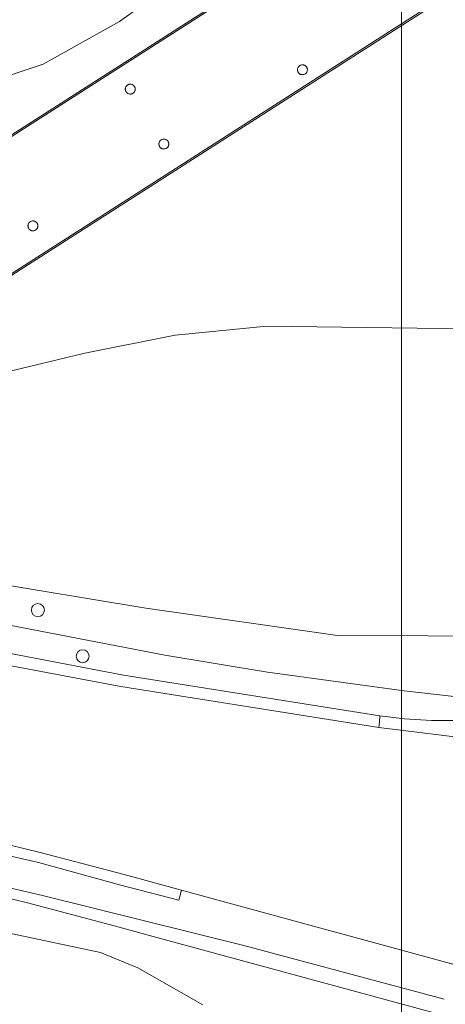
# Model space of a CAD drawing. Header units: metres. Extents: x 105376 to 107446, y 444190 to 447356.
# Tile 85 of 90: x 107280 to 107296, y 446226 to 446264. Entities that reach past the tile are written whole.
import ezdxf

# ---------------------------------------------------------------- set-up
doc = ezdxf.new("R2010")
doc.units = ezdxf.units.M
doc.header["$MEASUREMENT"] = 0
for name, color, linetype, lineweight in [('begroeid terreindeel kenmerkpunt', 3, 'Continuous', 0), ('ondersteunend wegdeel vlak', 2, 'Continuous', 0), ('overbruggingsdeel plus 1 vlak', 4, 'Continuous', 0), ('overbruggingsdeel vlak', 4, 'Continuous', 0), ('s_hectometerpaal', 7, 'Continuous', 0), ('s_verkeersbordpaal', 7, 'Continuous', 0), ('waterdeel vlak', 4, 'Continuous', 0), ('wegdeel plus 1 vlak', 2, 'Continuous', 0), ('wegdeel vlak', 2, 'Continuous', 0), ('weginrichtingselement lijn', 5, 'Continuous', 0)]:
    doc.layers.add(name, color=color, linetype=linetype, lineweight=lineweight)

msp = doc.modelspace()

# ---------------------------------------------------------------- linework, layer by layer
at = {"linetype": 'Continuous', "lineweight": 0, "flags": 128}
msp.add_lwpolyline([(107294.765, 445804.217), (106441.121, 445804.217), (106441.121, 446395.971), (107294.765, 446395.971)], close=True, dxfattribs=at)
msp.add_lwpolyline([(107294.765, 445804.217), (106441.121, 445804.217), (106441.121, 446395.971), (107294.765, 446395.971)], close=True, dxfattribs=at)
at = {"layer": 'begroeid terreindeel kenmerkpunt', "flags": 128}
for points in [[(107264.284, 446224.727), (107264.699, 446230.414), (107265.217, 446232.747), (107267.736, 446244.104), (107268.04, 446245.475), (107269.798, 446251.019), (107273.736, 446255.537), (107288.547, 446265.017), (107298.967, 446271.686)], [(107288.547, 446265.017), (107273.736, 446255.537), (107269.798, 446251.019), (107268.04, 446245.475), (107267.736, 446244.104), (107265.217, 446232.747), (107264.699, 446230.414), (107264.284, 446224.727)], [(107276.066, 446260.534), (107280.996, 446262.181), (107283.925, 446263.824), (107284.859, 446264.478)], [(107299.211, 446251.974), (107289.585, 446252.106), (107286.061, 446251.759), (107282.59, 446251.062), (107279.77, 446250.381), (107279.243, 446250.477), (107278.874, 446247.812), (107273.778, 446246.038), (107273.103, 446242.935), (107273.077, 446242.817), (107273.049, 446242.687), (107272.631, 446240.746), (107272.579, 446240.502), (107271.187, 446234.033), (107271.134, 446233.788), (107270.71, 446231.817), (107270.681, 446231.683), (107270.653, 446231.555), (107269.9, 446228.49), (107270.37, 446228.264), (107268.87, 446227.074), (107268.707, 446225.349)], [(107299.233, 446240.19), (107292.3, 446240.204), (107284.932, 446241.256), (107278.578, 446242.313), (107279.77, 446250.381), (107282.59, 446251.062), (107286.061, 446251.759), (107289.585, 446252.106), (107299.211, 446251.974)], [(107299.233, 446240.19), (107292.3, 446240.204), (107284.932, 446241.256), (107278.578, 446242.313), (107279.77, 446250.381), (107282.59, 446251.062), (107286.061, 446251.759), (107289.585, 446252.106), (107299.211, 446251.974)]]:
    msp.add_lwpolyline(points, dxfattribs=at)
for points in [[(107290.863, 446261.799), (107290.881, 446261.79), (107290.899, 446261.783), (107290.919, 446261.778), (107290.938, 446261.775), (107290.958, 446261.774), (107290.978, 446261.775), (107290.998, 446261.778), (107291.017, 446261.783), (107291.035, 446261.79), (107291.053, 446261.799), (107291.07, 446261.81), (107291.085, 446261.823), (107291.099, 446261.837), (107291.112, 446261.852), (107291.123, 446261.869), (107291.132, 446261.887), (107291.139, 446261.905), (107291.144, 446261.924), (107291.147, 446261.944), (107291.148, 446261.964), (107291.147, 446261.984), (107291.144, 446262.004), (107291.139, 446262.023), (107291.132, 446262.041), (107291.123, 446262.059), (107291.112, 446262.076), (107291.099, 446262.091), (107291.085, 446262.105), (107291.07, 446262.118), (107291.053, 446262.129), (107291.035, 446262.138), (107291.017, 446262.145), (107290.998, 446262.15), (107290.978, 446262.153), (107290.958, 446262.154), (107290.938, 446262.153), (107290.919, 446262.15), (107290.899, 446262.145), (107290.881, 446262.138), (107290.863, 446262.129), (107290.846, 446262.118), (107290.831, 446262.106), (107290.817, 446262.091), (107290.804, 446262.076), (107290.793, 446262.059), (107290.784, 446262.041), (107290.777, 446262.023), (107290.772, 446262.004), (107290.769, 446261.984), (107290.768, 446261.964), (107290.769, 446261.944), (107290.772, 446261.924), (107290.777, 446261.905), (107290.784, 446261.887), (107290.793, 446261.869), (107290.804, 446261.852), (107290.817, 446261.837), (107290.831, 446261.822), (107290.846, 446261.81)], [(107284.244, 446261.383), (107284.228, 446261.373), (107284.213, 446261.361), (107284.2, 446261.348), (107284.188, 446261.333), (107284.177, 446261.318), (107284.168, 446261.301), (107284.16, 446261.283), (107284.155, 446261.265), (107284.151, 446261.247), (107284.149, 446261.228), (107284.149, 446261.209), (107284.151, 446261.19), (107284.155, 446261.172), (107284.16, 446261.154), (107284.168, 446261.136), (107284.177, 446261.119), (107284.188, 446261.104), (107284.2, 446261.089), (107284.213, 446261.076), (107284.228, 446261.064), (107284.244, 446261.054), (107284.261, 446261.045), (107284.279, 446261.038), (107284.298, 446261.033), (107284.317, 446261.03), (107284.337, 446261.029), (107284.356, 446261.029), (107284.375, 446261.032), (107284.394, 446261.037), (107284.412, 446261.043), (107284.43, 446261.052), (107284.446, 446261.062), (107284.462, 446261.073), (107284.476, 446261.087), (107284.489, 446261.101), (107284.5, 446261.117), (107284.509, 446261.134), (107284.517, 446261.152), (107284.523, 446261.17), (107284.527, 446261.189), (107284.529, 446261.209), (107284.529, 446261.228), (107284.527, 446261.248), (107284.523, 446261.267), (107284.517, 446261.285), (107284.509, 446261.303), (107284.5, 446261.32), (107284.489, 446261.336), (107284.476, 446261.35), (107284.462, 446261.364), (107284.446, 446261.375), (107284.43, 446261.385), (107284.412, 446261.394), (107284.394, 446261.4), (107284.375, 446261.405), (107284.356, 446261.408), (107284.337, 446261.408), (107284.317, 446261.407), (107284.298, 446261.404), (107284.279, 446261.399), (107284.261, 446261.392)], [(107285.535, 446258.942), (107285.552, 446258.933), (107285.57, 446258.926), (107285.589, 446258.921), (107285.608, 446258.918), (107285.628, 446258.917), (107285.647, 446258.917), (107285.666, 446258.92), (107285.685, 446258.925), (107285.703, 446258.931), (107285.721, 446258.94), (107285.737, 446258.95), (107285.753, 446258.961), (107285.767, 446258.975), (107285.78, 446258.989), (107285.791, 446259.005), (107285.8, 446259.022), (107285.808, 446259.04), (107285.814, 446259.058), (107285.818, 446259.077), (107285.82, 446259.097), (107285.82, 446259.116), (107285.818, 446259.136), (107285.814, 446259.155), (107285.808, 446259.173), (107285.8, 446259.191), (107285.791, 446259.208), (107285.78, 446259.224), (107285.767, 446259.238), (107285.753, 446259.252), (107285.737, 446259.263), (107285.721, 446259.273), (107285.703, 446259.282), (107285.685, 446259.288), (107285.666, 446259.293), (107285.647, 446259.296), (107285.628, 446259.296), (107285.608, 446259.295), (107285.589, 446259.292), (107285.57, 446259.287), (107285.552, 446259.28), (107285.535, 446259.271), (107285.519, 446259.261), (107285.504, 446259.249), (107285.491, 446259.236), (107285.479, 446259.221), (107285.468, 446259.206), (107285.459, 446259.189), (107285.451, 446259.171), (107285.446, 446259.153), (107285.442, 446259.135), (107285.44, 446259.116), (107285.44, 446259.097), (107285.442, 446259.078), (107285.446, 446259.06), (107285.451, 446259.042), (107285.459, 446259.024), (107285.468, 446259.007), (107285.479, 446258.992), (107285.491, 446258.977), (107285.504, 446258.964), (107285.519, 446258.952)], [(107280.502, 446255.796), (107280.519, 446255.787), (107280.537, 446255.78), (107280.556, 446255.775), (107280.575, 446255.772), (107280.595, 446255.771), (107280.614, 446255.771), (107280.633, 446255.774), (107280.652, 446255.779), (107280.67, 446255.785), (107280.688, 446255.794), (107280.704, 446255.804), (107280.72, 446255.815), (107280.734, 446255.829), (107280.747, 446255.843), (107280.758, 446255.859), (107280.767, 446255.876), (107280.775, 446255.894), (107280.781, 446255.912), (107280.785, 446255.931), (107280.787, 446255.951), (107280.787, 446255.97), (107280.785, 446255.99), (107280.781, 446256.009), (107280.775, 446256.027), (107280.767, 446256.045), (107280.758, 446256.062), (107280.747, 446256.078), (107280.734, 446256.092), (107280.72, 446256.106), (107280.704, 446256.117), (107280.688, 446256.127), (107280.67, 446256.136), (107280.652, 446256.142), (107280.633, 446256.147), (107280.614, 446256.15), (107280.595, 446256.15), (107280.575, 446256.149), (107280.556, 446256.146), (107280.537, 446256.141), (107280.519, 446256.134), (107280.502, 446256.125), (107280.486, 446256.115), (107280.471, 446256.103), (107280.458, 446256.09), (107280.446, 446256.075), (107280.435, 446256.06), (107280.426, 446256.043), (107280.418, 446256.025), (107280.413, 446256.007), (107280.409, 446255.989), (107280.407, 446255.97), (107280.407, 446255.951), (107280.409, 446255.932), (107280.413, 446255.914), (107280.418, 446255.896), (107280.426, 446255.878), (107280.435, 446255.861), (107280.446, 446255.846), (107280.458, 446255.831), (107280.471, 446255.818), (107280.486, 446255.806)]]:
    msp.add_lwpolyline(points, close=True, dxfattribs=at)
at = {"layer": 'ondersteunend wegdeel vlak', "flags": 128}
for points in [[(107296.921, 446236.942), (107295.915, 446236.938), (107294.881, 446237.011), (107293.928, 446237.115), (107284.081, 446238.683), (107277.185, 446240.003), (107276.969, 446239.926), (107277.38, 446241.756), (107277.586, 446241.711), (107278.777, 446241.453), (107278.86, 446241.698), (107278.499, 446241.781), (107278.525, 446241.957), (107278.578, 446242.313), (107284.932, 446241.256), (107292.3, 446240.204), (107299.233, 446240.19)], [(107296.921, 446236.942), (107295.915, 446236.938), (107294.881, 446237.011), (107293.928, 446237.115), (107284.081, 446238.683), (107277.185, 446240.003), (107276.969, 446239.926), (107277.38, 446241.756), (107277.586, 446241.711), (107278.777, 446241.453), (107278.86, 446241.698), (107278.499, 446241.781), (107278.525, 446241.957), (107278.578, 446242.313), (107284.932, 446241.256), (107292.3, 446240.204), (107299.233, 446240.19)], [(107301.808, 446235.697), (107293.888, 446236.674), (107293.919, 446236.883), (107293.928, 446237.115), (107294.881, 446237.011), (107295.915, 446236.938), (107296.921, 446236.942)], [(107301.808, 446235.697), (107293.888, 446236.674), (107293.919, 446236.883), (107293.928, 446237.115), (107294.881, 446237.011), (107295.915, 446236.938), (107296.921, 446236.942)], [(107297.337, 446225.339), (107285.788, 446228.484), (107285.784, 446228.486), (107283.58, 446229.091), (107280.387, 446229.929), (107276.867, 446230.788), (107276.789, 446230.804), (107276.655, 446230.613), (107276.382, 446230.607), (107275.3, 446230.845), (107274.948, 446230.923), (107275.378, 446232.838), (107275.443, 446233.128), (107275.444, 446233.132), (107275.688, 446233.073), (107275.592, 446232.678), (107277.173, 446232.32), (107280.812, 446231.48), (107283.976, 446230.616), (107286.209, 446230.035), (107286.314, 446230.414), (107297.916, 446227.254)], [(107297.337, 446225.339), (107285.788, 446228.484), (107285.784, 446228.486), (107283.58, 446229.091), (107280.387, 446229.929), (107276.867, 446230.788), (107276.789, 446230.804), (107276.655, 446230.613), (107276.382, 446230.607), (107275.3, 446230.845), (107274.948, 446230.923), (107275.378, 446232.838), (107275.443, 446233.128), (107275.444, 446233.132), (107275.688, 446233.073), (107275.592, 446232.678), (107277.173, 446232.32), (107280.812, 446231.48), (107283.976, 446230.616), (107286.209, 446230.035), (107286.314, 446230.414), (107297.916, 446227.254)], [(107287.131, 446226.006), (107284.634, 446227.432), (107283.201, 446228.018), (107276.352, 446229.468), (107276.474, 446230.127), (107276.509, 446230.316), (107276.511, 446230.325), (107276.332, 446230.358), (107276.382, 446230.607), (107276.655, 446230.613), (107276.789, 446230.804), (107276.867, 446230.788), (107280.387, 446229.929), (107283.58, 446229.091), (107285.784, 446228.486), (107285.788, 446228.484), (107297.337, 446225.339)], [(107287.131, 446226.006), (107284.634, 446227.432), (107283.201, 446228.018), (107276.352, 446229.468), (107276.474, 446230.127), (107276.509, 446230.316), (107276.511, 446230.325), (107276.332, 446230.358), (107276.382, 446230.607), (107276.655, 446230.613), (107276.789, 446230.804), (107276.867, 446230.788), (107280.387, 446229.929), (107283.58, 446229.091), (107285.784, 446228.486), (107285.788, 446228.484), (107297.337, 446225.339)], [(107268.707, 446225.349), (107268.87, 446227.074), (107270.37, 446228.264), (107270.086, 446226.979), (107275.719, 446229.557), (107276.35, 446229.456), (107276.352, 446229.468), (107283.201, 446228.018), (107284.634, 446227.432), (107287.131, 446226.006)]]:
    msp.add_lwpolyline(points, dxfattribs=at)
for points in [[(107293.928, 446237.115), (107293.919, 446236.883), (107293.888, 446236.674), (107283.975, 446238.254), (107276.893, 446239.585), (107276.969, 446239.926), (107277.185, 446240.003), (107284.081, 446238.683)], [(107293.928, 446237.115), (107293.919, 446236.883), (107293.888, 446236.674), (107283.975, 446238.254), (107276.893, 446239.585), (107276.969, 446239.926), (107277.185, 446240.003), (107284.081, 446238.683)], [(107275.688, 446233.073), (107277.306, 446232.739), (107280.878, 446231.868), (107284.099, 446231.023), (107286.314, 446230.414), (107286.209, 446230.035), (107283.976, 446230.616), (107280.812, 446231.48), (107277.173, 446232.32), (107275.592, 446232.678)], [(107275.688, 446233.073), (107277.306, 446232.739), (107280.878, 446231.868), (107284.099, 446231.023), (107286.314, 446230.414), (107286.209, 446230.035), (107283.976, 446230.616), (107280.812, 446231.48), (107277.173, 446232.32), (107275.592, 446232.678)]]:
    msp.add_lwpolyline(points, close=True, dxfattribs=at)
at = {"layer": 'overbruggingsdeel plus 1 vlak', "flags": 128}
msp.add_lwpolyline([(107264.284, 446224.727), (107264.703, 446230.432), (107268.04, 446245.475), (107269.798, 446251.019), (107273.736, 446255.537), (107298.967, 446271.686), (107319.194, 446284.683), (107320.022, 446284.921), (107324.977, 446286.347), (107324.981, 446286.278), (107325.249, 446281.759), (107321.072, 446280.57), (107294.66, 446263.661), (107276.631, 446252.121), (107273.692, 446248.818), (107272.359, 446244.332), (107269.124, 446229.758), (107268.707, 446225.349)], dxfattribs=at)
msp.add_lwpolyline([(107264.284, 446224.727), (107264.703, 446230.432), (107268.04, 446245.475), (107269.798, 446251.019), (107273.736, 446255.537), (107298.967, 446271.686), (107319.194, 446284.683), (107320.022, 446284.921), (107324.977, 446286.347), (107324.981, 446286.278), (107325.249, 446281.759), (107321.072, 446280.57), (107294.66, 446263.661), (107276.631, 446252.121), (107273.692, 446248.818), (107272.359, 446244.332), (107269.124, 446229.758), (107268.707, 446225.349)], dxfattribs=at)
at = {"layer": 'overbruggingsdeel vlak', "flags": 128}
for points in [[(107290.863, 446262.129), (107290.881, 446262.138), (107290.899, 446262.145), (107290.919, 446262.15), (107290.938, 446262.153), (107290.958, 446262.154), (107290.978, 446262.153), (107290.998, 446262.15), (107291.017, 446262.145), (107291.035, 446262.138), (107291.053, 446262.129), (107291.07, 446262.118), (107291.085, 446262.105), (107291.099, 446262.091), (107291.112, 446262.076), (107291.123, 446262.059), (107291.132, 446262.041), (107291.139, 446262.023), (107291.144, 446262.004), (107291.147, 446261.984), (107291.148, 446261.964), (107291.147, 446261.944), (107291.144, 446261.924), (107291.139, 446261.905), (107291.132, 446261.887), (107291.123, 446261.869), (107291.112, 446261.852), (107291.099, 446261.837), (107291.085, 446261.823), (107291.07, 446261.81), (107291.053, 446261.799), (107291.035, 446261.79), (107291.017, 446261.783), (107290.998, 446261.778), (107290.978, 446261.775), (107290.958, 446261.774), (107290.938, 446261.775), (107290.919, 446261.778), (107290.899, 446261.783), (107290.881, 446261.79), (107290.863, 446261.799), (107290.846, 446261.81), (107290.831, 446261.822), (107290.817, 446261.837), (107290.804, 446261.852), (107290.793, 446261.869), (107290.784, 446261.887), (107290.777, 446261.905), (107290.772, 446261.924), (107290.769, 446261.944), (107290.768, 446261.964), (107290.769, 446261.984), (107290.772, 446262.004), (107290.777, 446262.023), (107290.784, 446262.041), (107290.793, 446262.059), (107290.804, 446262.076), (107290.817, 446262.091), (107290.831, 446262.106), (107290.846, 446262.118)], [(107290.863, 446262.129), (107290.881, 446262.138), (107290.899, 446262.145), (107290.919, 446262.15), (107290.938, 446262.153), (107290.958, 446262.154), (107290.978, 446262.153), (107290.998, 446262.15), (107291.017, 446262.145), (107291.035, 446262.138), (107291.053, 446262.129), (107291.07, 446262.118), (107291.085, 446262.105), (107291.099, 446262.091), (107291.112, 446262.076), (107291.123, 446262.059), (107291.132, 446262.041), (107291.139, 446262.023), (107291.144, 446262.004), (107291.147, 446261.984), (107291.148, 446261.964), (107291.147, 446261.944), (107291.144, 446261.924), (107291.139, 446261.905), (107291.132, 446261.887), (107291.123, 446261.869), (107291.112, 446261.852), (107291.099, 446261.837), (107291.085, 446261.823), (107291.07, 446261.81), (107291.053, 446261.799), (107291.035, 446261.79), (107291.017, 446261.783), (107290.998, 446261.778), (107290.978, 446261.775), (107290.958, 446261.774), (107290.938, 446261.775), (107290.919, 446261.778), (107290.899, 446261.783), (107290.881, 446261.79), (107290.863, 446261.799), (107290.846, 446261.81), (107290.831, 446261.822), (107290.817, 446261.837), (107290.804, 446261.852), (107290.793, 446261.869), (107290.784, 446261.887), (107290.777, 446261.905), (107290.772, 446261.924), (107290.769, 446261.944), (107290.768, 446261.964), (107290.769, 446261.984), (107290.772, 446262.004), (107290.777, 446262.023), (107290.784, 446262.041), (107290.793, 446262.059), (107290.804, 446262.076), (107290.817, 446262.091), (107290.831, 446262.106), (107290.846, 446262.118)], [(107284.244, 446261.054), (107284.228, 446261.064), (107284.213, 446261.076), (107284.2, 446261.089), (107284.188, 446261.104), (107284.177, 446261.119), (107284.168, 446261.136), (107284.16, 446261.154), (107284.155, 446261.172), (107284.151, 446261.19), (107284.149, 446261.209), (107284.149, 446261.228), (107284.151, 446261.247), (107284.155, 446261.265), (107284.16, 446261.283), (107284.168, 446261.301), (107284.177, 446261.318), (107284.188, 446261.333), (107284.2, 446261.348), (107284.213, 446261.361), (107284.228, 446261.373), (107284.244, 446261.383), (107284.261, 446261.392), (107284.279, 446261.399), (107284.298, 446261.404), (107284.317, 446261.407), (107284.337, 446261.408), (107284.356, 446261.408), (107284.375, 446261.405), (107284.394, 446261.4), (107284.412, 446261.394), (107284.43, 446261.385), (107284.446, 446261.375), (107284.462, 446261.364), (107284.476, 446261.35), (107284.489, 446261.336), (107284.5, 446261.32), (107284.509, 446261.303), (107284.517, 446261.285), (107284.523, 446261.267), (107284.527, 446261.248), (107284.529, 446261.228), (107284.529, 446261.209), (107284.527, 446261.189), (107284.523, 446261.17), (107284.517, 446261.152), (107284.509, 446261.134), (107284.5, 446261.117), (107284.489, 446261.101), (107284.476, 446261.087), (107284.462, 446261.073), (107284.446, 446261.062), (107284.43, 446261.052), (107284.412, 446261.043), (107284.394, 446261.037), (107284.375, 446261.032), (107284.356, 446261.029), (107284.337, 446261.029), (107284.317, 446261.03), (107284.298, 446261.033), (107284.279, 446261.038), (107284.261, 446261.045)], [(107284.244, 446261.054), (107284.228, 446261.064), (107284.213, 446261.076), (107284.2, 446261.089), (107284.188, 446261.104), (107284.177, 446261.119), (107284.168, 446261.136), (107284.16, 446261.154), (107284.155, 446261.172), (107284.151, 446261.19), (107284.149, 446261.209), (107284.149, 446261.228), (107284.151, 446261.247), (107284.155, 446261.265), (107284.16, 446261.283), (107284.168, 446261.301), (107284.177, 446261.318), (107284.188, 446261.333), (107284.2, 446261.348), (107284.213, 446261.361), (107284.228, 446261.373), (107284.244, 446261.383), (107284.261, 446261.392), (107284.279, 446261.399), (107284.298, 446261.404), (107284.317, 446261.407), (107284.337, 446261.408), (107284.356, 446261.408), (107284.375, 446261.405), (107284.394, 446261.4), (107284.412, 446261.394), (107284.43, 446261.385), (107284.446, 446261.375), (107284.462, 446261.364), (107284.476, 446261.35), (107284.489, 446261.336), (107284.5, 446261.32), (107284.509, 446261.303), (107284.517, 446261.285), (107284.523, 446261.267), (107284.527, 446261.248), (107284.529, 446261.228), (107284.529, 446261.209), (107284.527, 446261.189), (107284.523, 446261.17), (107284.517, 446261.152), (107284.509, 446261.134), (107284.5, 446261.117), (107284.489, 446261.101), (107284.476, 446261.087), (107284.462, 446261.073), (107284.446, 446261.062), (107284.43, 446261.052), (107284.412, 446261.043), (107284.394, 446261.037), (107284.375, 446261.032), (107284.356, 446261.029), (107284.337, 446261.029), (107284.317, 446261.03), (107284.298, 446261.033), (107284.279, 446261.038), (107284.261, 446261.045)], [(107285.535, 446259.271), (107285.552, 446259.28), (107285.57, 446259.287), (107285.589, 446259.292), (107285.608, 446259.295), (107285.628, 446259.296), (107285.647, 446259.296), (107285.666, 446259.293), (107285.685, 446259.288), (107285.703, 446259.282), (107285.721, 446259.273), (107285.737, 446259.263), (107285.753, 446259.252), (107285.767, 446259.238), (107285.78, 446259.224), (107285.791, 446259.208), (107285.8, 446259.191), (107285.808, 446259.173), (107285.814, 446259.155), (107285.818, 446259.136), (107285.82, 446259.116), (107285.82, 446259.097), (107285.818, 446259.077), (107285.814, 446259.058), (107285.808, 446259.04), (107285.8, 446259.022), (107285.791, 446259.005), (107285.78, 446258.989), (107285.767, 446258.975), (107285.753, 446258.961), (107285.737, 446258.95), (107285.721, 446258.94), (107285.703, 446258.931), (107285.685, 446258.925), (107285.666, 446258.92), (107285.647, 446258.917), (107285.628, 446258.917), (107285.608, 446258.918), (107285.589, 446258.921), (107285.57, 446258.926), (107285.552, 446258.933), (107285.535, 446258.942), (107285.519, 446258.952), (107285.504, 446258.964), (107285.491, 446258.977), (107285.479, 446258.992), (107285.468, 446259.007), (107285.459, 446259.024), (107285.451, 446259.042), (107285.446, 446259.06), (107285.442, 446259.078), (107285.44, 446259.097), (107285.44, 446259.116), (107285.442, 446259.135), (107285.446, 446259.153), (107285.451, 446259.171), (107285.459, 446259.189), (107285.468, 446259.206), (107285.479, 446259.221), (107285.491, 446259.236), (107285.504, 446259.249), (107285.519, 446259.261)], [(107285.535, 446259.271), (107285.552, 446259.28), (107285.57, 446259.287), (107285.589, 446259.292), (107285.608, 446259.295), (107285.628, 446259.296), (107285.647, 446259.296), (107285.666, 446259.293), (107285.685, 446259.288), (107285.703, 446259.282), (107285.721, 446259.273), (107285.737, 446259.263), (107285.753, 446259.252), (107285.767, 446259.238), (107285.78, 446259.224), (107285.791, 446259.208), (107285.8, 446259.191), (107285.808, 446259.173), (107285.814, 446259.155), (107285.818, 446259.136), (107285.82, 446259.116), (107285.82, 446259.097), (107285.818, 446259.077), (107285.814, 446259.058), (107285.808, 446259.04), (107285.8, 446259.022), (107285.791, 446259.005), (107285.78, 446258.989), (107285.767, 446258.975), (107285.753, 446258.961), (107285.737, 446258.95), (107285.721, 446258.94), (107285.703, 446258.931), (107285.685, 446258.925), (107285.666, 446258.92), (107285.647, 446258.917), (107285.628, 446258.917), (107285.608, 446258.918), (107285.589, 446258.921), (107285.57, 446258.926), (107285.552, 446258.933), (107285.535, 446258.942), (107285.519, 446258.952), (107285.504, 446258.964), (107285.491, 446258.977), (107285.479, 446258.992), (107285.468, 446259.007), (107285.459, 446259.024), (107285.451, 446259.042), (107285.446, 446259.06), (107285.442, 446259.078), (107285.44, 446259.097), (107285.44, 446259.116), (107285.442, 446259.135), (107285.446, 446259.153), (107285.451, 446259.171), (107285.459, 446259.189), (107285.468, 446259.206), (107285.479, 446259.221), (107285.491, 446259.236), (107285.504, 446259.249), (107285.519, 446259.261)], [(107280.502, 446256.125), (107280.519, 446256.134), (107280.537, 446256.141), (107280.556, 446256.146), (107280.575, 446256.149), (107280.595, 446256.15), (107280.614, 446256.15), (107280.633, 446256.147), (107280.652, 446256.142), (107280.67, 446256.136), (107280.688, 446256.127), (107280.704, 446256.117), (107280.72, 446256.106), (107280.734, 446256.092), (107280.747, 446256.078), (107280.758, 446256.062), (107280.767, 446256.045), (107280.775, 446256.027), (107280.781, 446256.009), (107280.785, 446255.99), (107280.787, 446255.97), (107280.787, 446255.951), (107280.785, 446255.931), (107280.781, 446255.912), (107280.775, 446255.894), (107280.767, 446255.876), (107280.758, 446255.859), (107280.747, 446255.843), (107280.734, 446255.829), (107280.72, 446255.815), (107280.704, 446255.804), (107280.688, 446255.794), (107280.67, 446255.785), (107280.652, 446255.779), (107280.633, 446255.774), (107280.614, 446255.771), (107280.595, 446255.771), (107280.575, 446255.772), (107280.556, 446255.775), (107280.537, 446255.78), (107280.519, 446255.787), (107280.502, 446255.796), (107280.486, 446255.806), (107280.471, 446255.818), (107280.458, 446255.831), (107280.446, 446255.846), (107280.435, 446255.861), (107280.426, 446255.878), (107280.418, 446255.896), (107280.413, 446255.914), (107280.409, 446255.932), (107280.407, 446255.951), (107280.407, 446255.97), (107280.409, 446255.989), (107280.413, 446256.007), (107280.418, 446256.025), (107280.426, 446256.043), (107280.435, 446256.06), (107280.446, 446256.075), (107280.458, 446256.09), (107280.471, 446256.103), (107280.486, 446256.115)], [(107280.502, 446256.125), (107280.519, 446256.134), (107280.537, 446256.141), (107280.556, 446256.146), (107280.575, 446256.149), (107280.595, 446256.15), (107280.614, 446256.15), (107280.633, 446256.147), (107280.652, 446256.142), (107280.67, 446256.136), (107280.688, 446256.127), (107280.704, 446256.117), (107280.72, 446256.106), (107280.734, 446256.092), (107280.747, 446256.078), (107280.758, 446256.062), (107280.767, 446256.045), (107280.775, 446256.027), (107280.781, 446256.009), (107280.785, 446255.99), (107280.787, 446255.97), (107280.787, 446255.951), (107280.785, 446255.931), (107280.781, 446255.912), (107280.775, 446255.894), (107280.767, 446255.876), (107280.758, 446255.859), (107280.747, 446255.843), (107280.734, 446255.829), (107280.72, 446255.815), (107280.704, 446255.804), (107280.688, 446255.794), (107280.67, 446255.785), (107280.652, 446255.779), (107280.633, 446255.774), (107280.614, 446255.771), (107280.595, 446255.771), (107280.575, 446255.772), (107280.556, 446255.775), (107280.537, 446255.78), (107280.519, 446255.787), (107280.502, 446255.796), (107280.486, 446255.806), (107280.471, 446255.818), (107280.458, 446255.831), (107280.446, 446255.846), (107280.435, 446255.861), (107280.426, 446255.878), (107280.418, 446255.896), (107280.413, 446255.914), (107280.409, 446255.932), (107280.407, 446255.951), (107280.407, 446255.97), (107280.409, 446255.989), (107280.413, 446256.007), (107280.418, 446256.025), (107280.426, 446256.043), (107280.435, 446256.06), (107280.446, 446256.075), (107280.458, 446256.09), (107280.471, 446256.103), (107280.486, 446256.115)]]:
    msp.add_lwpolyline(points, close=True, dxfattribs=at)
at = {"layer": 's_hectometerpaal', "color": 7, "linetype": 'Continuous', "lineweight": 0, "flags": 128}
msp.add_lwpolyline([(107282.259, 446239.414, 1), (107282.759, 446239.414, 1)], format="xyb", close=True, dxfattribs=at)
at = {"layer": 's_verkeersbordpaal', "color": 7, "linetype": 'Continuous', "lineweight": 0, "flags": 128}
msp.add_lwpolyline([(107280.539, 446241.186, 1), (107281.039, 446241.186, 1)], format="xyb", close=True, dxfattribs=at)
at = {"layer": 'waterdeel vlak', "flags": 128}
msp.add_lwpolyline([(107284.859, 446264.478), (107283.925, 446263.824), (107280.996, 446262.181), (107276.066, 446260.534)], dxfattribs=at)
msp.add_lwpolyline([(107284.859, 446264.478), (107283.925, 446263.824), (107280.996, 446262.181), (107276.066, 446260.534)], dxfattribs=at)
at = {"layer": 'wegdeel plus 1 vlak', "flags": 128}
msp.add_lwpolyline([(107264.284, 446224.727), (107264.703, 446230.432), (107268.04, 446245.475), (107269.798, 446251.019), (107273.736, 446255.537), (107298.967, 446271.686), (107319.194, 446284.683), (107320.022, 446284.921), (107324.977, 446286.347), (107324.981, 446286.278), (107325.249, 446281.759), (107321.072, 446280.57), (107294.66, 446263.661), (107276.631, 446252.121), (107273.692, 446248.818), (107272.359, 446244.332), (107269.124, 446229.758), (107268.707, 446225.349)], dxfattribs=at)
msp.add_lwpolyline([(107264.284, 446224.727), (107264.703, 446230.432), (107268.04, 446245.475), (107269.798, 446251.019), (107273.736, 446255.537), (107298.967, 446271.686), (107319.194, 446284.683), (107320.022, 446284.921), (107324.977, 446286.347), (107324.981, 446286.278), (107325.249, 446281.759), (107321.072, 446280.57), (107294.66, 446263.661), (107276.631, 446252.121), (107273.692, 446248.818), (107272.359, 446244.332), (107269.124, 446229.758), (107268.707, 446225.349)], dxfattribs=at)
at = {"layer": 'wegdeel vlak', "flags": 128}
msp.add_lwpolyline([(107297.916, 446227.254), (107286.314, 446230.414), (107284.099, 446231.023), (107280.878, 446231.868), (107277.306, 446232.739), (107275.688, 446233.073), (107275.444, 446233.132), (107276.893, 446239.585), (107283.975, 446238.254), (107293.888, 446236.674), (107301.808, 446235.697)], dxfattribs=at)
at = {"layer": 'weginrichtingselement lijn', "flags": 128}
for points in [[(107325.012, 446286.382), (107319.162, 446284.737), (107298.945, 446271.744), (107273.7, 446255.583), (107269.75, 446251.044), (107267.975, 446245.51), (107264.636, 446230.458)], [(107284.829, 446203.223), (107277.344, 446212.585), (107270.242, 446221.452), (107268.766, 446225.365), (107269.186, 446229.76), (107272.428, 446244.328), (107273.756, 446248.787), (107276.67, 446252.073), (107294.68, 446263.595), (107321.078, 446280.515), (107325.373, 446281.729)], [(107299.391, 446237.576), (107294.863, 446238.084), (107289.609, 446238.801), (107285.665, 446239.451), (107277.885, 446240.95), (107277.23, 446241.087)], [(107296.404, 446226.221), (107288.705, 446228.292), (107280.961, 446230.207), (107275.608, 446231.46), (107275.093, 446231.569)]]:
    msp.add_lwpolyline(points, dxfattribs=at)

doc.saveas('drawing.dxf')
